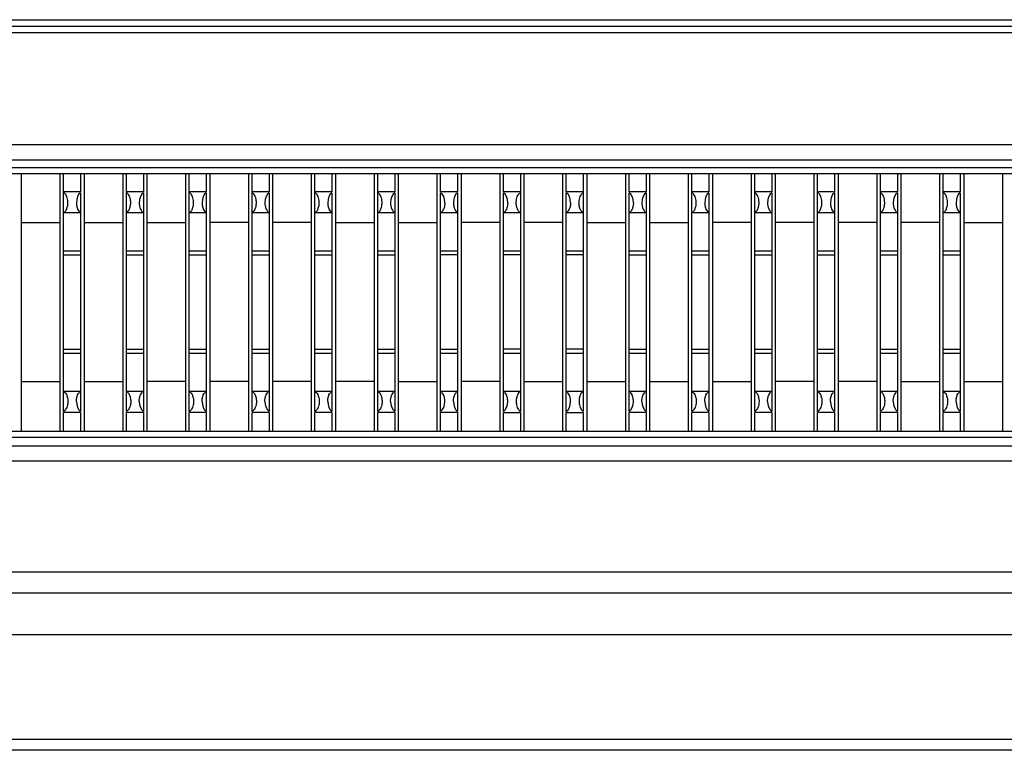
# Model space of a CAD drawing. Header units: inches. Extents: x 0 to 34, y 0 to 22.
# Tile 29 of 55: x 21.976 to 22.438, y 6.198 to 6.541. Entities that reach past the tile are written whole.
import ezdxf

# ---------------------------------------------------------------- set-up
doc = ezdxf.new("R2010")
doc.units = ezdxf.units.IN
doc.header["$LTSCALE"] = 1.87
doc.header["$MEASUREMENT"] = 0
doc.layers.get('0').update_dxf_attribs({"linetype": 'CONTINUOUS'})

msp = doc.modelspace()

# ---------------------------------------------------------------- linework, layer by layer
at = {"color": 7, "linetype": 'CONTINUOUS'}
for p, q in [((21.16824, 6.5411), (24.60515, 6.5411)), ((21.16825, 6.5381), (24.60515, 6.5381)), ((21.16825, 6.5351), (24.60515, 6.5351)), ((21.16789, 6.48245), (24.60549, 6.48245)), ((21.16783, 6.47525), (24.60556, 6.47525)), ((24.60571, 6.4687), (21.16768, 6.4687)), ((24.60556, 6.4715), (21.16783, 6.4715)), ((21.97661, 6.3478), (21.97661, 6.4687)), ((21.99462, 6.4687), (21.99462, 6.3478)), ((21.99636, 6.35707), (21.99636, 6.4687)), ((22.00435, 6.4687), (22.00435, 6.46022)), ((22.00614, 6.3478), (22.00614, 6.4687)), ((22.02415, 6.4687), (22.02415, 6.3478)), ((22.02589, 6.35707), (22.02589, 6.4687)), ((22.03388, 6.4687), (22.03388, 6.46022)), ((22.03567, 6.3478), (22.03567, 6.4687)), ((22.05368, 6.4687), (22.05368, 6.3478)), ((22.05542, 6.35707), (22.05541, 6.4687)), ((22.06341, 6.4687), (22.06341, 6.46022)), ((22.06519, 6.3478), (22.06519, 6.4687)), ((22.08321, 6.4687), (22.08321, 6.3478)), ((22.08494, 6.35707), (22.08494, 6.4687)), ((22.09293, 6.4687), (22.09293, 6.46022)), ((22.09472, 6.3478), (22.09472, 6.4687)), ((22.11274, 6.4687), (22.11274, 6.3478)), ((22.11447, 6.35707), (22.11447, 6.4687)), ((22.12246, 6.4687), (22.12246, 6.46022)), ((22.12425, 6.3478), (22.12425, 6.4687)), ((22.14226, 6.4687), (22.14226, 6.3478)), ((22.144, 6.35707), (22.144, 6.4687)), ((22.15199, 6.4687), (22.15199, 6.46022)), ((22.15378, 6.3478), (22.15378, 6.4687)), ((22.17179, 6.4687), (22.17179, 6.3478)), ((22.1735, 6.46022), (22.1735, 6.4687)), ((22.18152, 6.4687), (22.18152, 6.46022)), ((22.1833, 6.3478), (22.1833, 6.4687)), ((22.20132, 6.4687), (22.20132, 6.3478)), ((22.20303, 6.46022), (22.20303, 6.4687)), ((22.21102, 6.4687), (22.21102, 6.35707)), ((22.21283, 6.3478), (22.21283, 6.4687)), ((22.23085, 6.4687), (22.23085, 6.3478)), ((22.23256, 6.46022), (22.23256, 6.4687)), ((22.24055, 6.4687), (22.24055, 6.35707)), ((22.24236, 6.3478), (22.24236, 6.4687)), ((22.26037, 6.4687), (22.26037, 6.3478)), ((22.26208, 6.46022), (22.26208, 6.4687)), ((22.27008, 6.4687), (22.27008, 6.46022)), ((22.27189, 6.3478), (22.27189, 6.4687)), ((22.2899, 6.4687), (22.2899, 6.3478)), ((22.29161, 6.35707), (22.29161, 6.4687)), ((22.2996, 6.4687), (22.2996, 6.46022)), ((22.30141, 6.3478), (22.30141, 6.4687)), ((22.31943, 6.4687), (22.31943, 6.3478)), ((22.32114, 6.35707), (22.32114, 6.4687)), ((22.32913, 6.4687), (22.32913, 6.46022)), ((22.33094, 6.3478), (22.33094, 6.4687)), ((22.34896, 6.4687), (22.34896, 6.3478)), ((22.35067, 6.35707), (22.35067, 6.4687)), ((22.35866, 6.4687), (22.35866, 6.46022)), ((22.36047, 6.3478), (22.36047, 6.4687)), ((22.37848, 6.4687), (22.37848, 6.3478)), ((22.3802, 6.35707), (22.38019, 6.4687)), ((22.38819, 6.4687), (22.38819, 6.46022)), ((22.39, 6.3478), (22.39, 6.4687)), ((22.40801, 6.4687), (22.40801, 6.3478)), ((22.40972, 6.35707), (22.40972, 6.4687)), ((22.41771, 6.4687), (22.41771, 6.46022)), ((22.41952, 6.3478), (22.41952, 6.4687)), ((22.43754, 6.4687), (22.43754, 6.3478)), ((22.00435, 6.46022), (21.99636, 6.46022)), ((22.00435, 6.45979), (22.00435, 6.35707)), ((22.03388, 6.46022), (22.02589, 6.46022)), ((22.03388, 6.45979), (22.03388, 6.35707)), ((22.06341, 6.46022), (22.05542, 6.46022)), ((22.06341, 6.45979), (22.06341, 6.35707)), ((22.09294, 6.46022), (22.08494, 6.46022)), ((22.09294, 6.45979), (22.09294, 6.35707)), ((22.12246, 6.46022), (22.11447, 6.46022)), ((22.12246, 6.45979), (22.12246, 6.35707)), ((22.15199, 6.46022), (22.144, 6.46022)), ((22.15199, 6.45979), (22.15199, 6.35707)), ((22.18152, 6.46022), (22.1735, 6.46022)), ((22.1735, 6.35707), (22.1735, 6.45979)), ((22.18152, 6.45979), (22.18152, 6.35707)), ((22.21102, 6.46022), (22.20303, 6.46022)), ((22.20303, 6.35707), (22.20303, 6.45979)), ((22.24055, 6.46022), (22.23256, 6.46022)), ((22.23256, 6.35707), (22.23256, 6.45979)), ((22.27008, 6.46022), (22.26209, 6.46022)), ((22.26209, 6.35707), (22.26209, 6.45979)), ((22.27008, 6.45979), (22.27008, 6.35707)), ((22.29961, 6.46022), (22.29161, 6.46022)), ((22.29961, 6.45979), (22.29961, 6.35707)), ((22.32913, 6.46022), (22.32114, 6.46022)), ((22.32913, 6.45979), (22.32913, 6.35707)), ((22.35866, 6.46022), (22.35067, 6.46022)), ((22.35866, 6.45979), (22.35866, 6.35707)), ((22.38819, 6.46022), (22.3802, 6.46022)), ((22.38819, 6.45979), (22.38819, 6.35707)), ((22.41772, 6.46022), (22.40972, 6.46022)), ((22.41772, 6.45979), (22.41772, 6.35707)), ((21.99636, 6.45052), (22.00435, 6.45052)), ((22.02589, 6.45052), (22.03388, 6.45052)), ((22.05542, 6.45052), (22.06341, 6.45052)), ((22.08494, 6.45052), (22.09294, 6.45052)), ((22.11447, 6.45052), (22.12246, 6.45052)), ((22.144, 6.45052), (22.15199, 6.45052)), ((22.1735, 6.45052), (22.18152, 6.45052)), ((22.20303, 6.45052), (22.21102, 6.45052)), ((22.23256, 6.45052), (22.24055, 6.45052)), ((22.26209, 6.45052), (22.27008, 6.45052)), ((22.29161, 6.45052), (22.29961, 6.45052)), ((22.32114, 6.45052), (22.32913, 6.45052)), ((22.35067, 6.45052), (22.35866, 6.45052)), ((22.3802, 6.45052), (22.38819, 6.45052)), ((22.40972, 6.45052), (22.41772, 6.45052)), ((21.97661, 6.44583), (21.99462, 6.44583)), ((22.00614, 6.44583), (22.02415, 6.44583)), ((22.03567, 6.44583), (22.05368, 6.44583)), ((22.08321, 6.44583), (22.06519, 6.44583)), ((22.11273, 6.44583), (22.09472, 6.44583)), ((22.12425, 6.44583), (22.14226, 6.44583)), ((22.15378, 6.44583), (22.17179, 6.44583)), ((22.20132, 6.44583), (22.1833, 6.44583)), ((22.23085, 6.44583), (22.21283, 6.44583)), ((22.24236, 6.44583), (22.26037, 6.44583)), ((22.27189, 6.44583), (22.2899, 6.44583)), ((22.31943, 6.44583), (22.30141, 6.44583)), ((22.34896, 6.44583), (22.33094, 6.44583)), ((22.37848, 6.44583), (22.36047, 6.44583)), ((22.40801, 6.44583), (22.39, 6.44583)), ((22.41952, 6.44583), (22.43754, 6.44583)), ((22.00435, 6.43238), (21.99636, 6.43238)), ((22.03388, 6.43238), (22.02589, 6.43238)), ((22.06341, 6.43238), (22.05542, 6.43238)), ((22.09294, 6.43238), (22.08494, 6.43238)), ((22.12246, 6.43238), (22.11447, 6.43238)), ((22.15199, 6.43238), (22.144, 6.43238)), ((22.18152, 6.43238), (22.1735, 6.43238)), ((22.21102, 6.43238), (22.20303, 6.43238)), ((22.24055, 6.43238), (22.23256, 6.43238)), ((22.27008, 6.43238), (22.26209, 6.43238)), ((22.2996, 6.43238), (22.29161, 6.43238)), ((22.32913, 6.43238), (22.32114, 6.43238)), ((22.35866, 6.43238), (22.35067, 6.43238)), ((22.38819, 6.43238), (22.3802, 6.43238)), ((22.41772, 6.43238), (22.40972, 6.43238)), ((21.99636, 6.43058), (22.00435, 6.43058)), ((22.02589, 6.43058), (22.03388, 6.43058)), ((22.05542, 6.43058), (22.06341, 6.43058)), ((22.08494, 6.43058), (22.09294, 6.43058)), ((22.11447, 6.43058), (22.12246, 6.43058)), ((22.144, 6.43058), (22.15199, 6.43058)), ((22.18152, 6.43058), (22.1735, 6.43058)), ((22.21102, 6.43058), (22.20303, 6.43058)), ((22.24055, 6.43058), (22.23256, 6.43058)), ((22.26209, 6.43058), (22.27008, 6.43058)), ((22.29161, 6.43058), (22.2996, 6.43058)), ((22.32114, 6.43058), (22.32913, 6.43058)), ((22.35067, 6.43058), (22.35866, 6.43058)), ((22.3802, 6.43058), (22.38819, 6.43058)), ((22.40972, 6.43058), (22.41772, 6.43058)), ((21.99636, 6.38628), (22.00435, 6.38628)), ((22.02589, 6.38628), (22.03388, 6.38628)), ((22.05542, 6.38628), (22.06341, 6.38628)), ((22.08494, 6.38628), (22.09294, 6.38628)), ((22.11447, 6.38628), (22.12246, 6.38628)), ((22.144, 6.38628), (22.15199, 6.38628)), ((22.1735, 6.38628), (22.18152, 6.38628)), ((22.21102, 6.38628), (22.20303, 6.38628)), ((22.24055, 6.38628), (22.23256, 6.38628)), ((22.26209, 6.38628), (22.27008, 6.38628)), ((22.29161, 6.38628), (22.2996, 6.38628)), ((22.32114, 6.38628), (22.32913, 6.38628)), ((22.35067, 6.38628), (22.35866, 6.38628)), ((22.3802, 6.38628), (22.38819, 6.38628)), ((22.40972, 6.38628), (22.41772, 6.38628)), ((21.99636, 6.38448), (22.00435, 6.38448)), ((22.02589, 6.38448), (22.03388, 6.38448)), ((22.05542, 6.38448), (22.06341, 6.38448)), ((22.08494, 6.38448), (22.09294, 6.38448)), ((22.11447, 6.38448), (22.12246, 6.38448)), ((22.144, 6.38448), (22.15199, 6.38448)), ((22.1735, 6.38448), (22.18152, 6.38448)), ((22.20303, 6.38448), (22.21102, 6.38448)), ((22.23256, 6.38448), (22.24055, 6.38448)), ((22.26209, 6.38448), (22.27008, 6.38448)), ((22.29161, 6.38448), (22.2996, 6.38448)), ((22.32114, 6.38448), (22.32913, 6.38448)), ((22.35067, 6.38448), (22.35866, 6.38448)), ((22.3802, 6.38448), (22.38819, 6.38448)), ((22.40972, 6.38448), (22.41772, 6.38448)), ((21.97661, 6.37103), (21.99462, 6.37103)), ((22.00614, 6.37103), (22.02415, 6.37103)), ((22.05368, 6.37103), (22.03567, 6.37103)), ((22.08321, 6.37103), (22.06519, 6.37103)), ((22.11273, 6.37103), (22.09472, 6.37103)), ((22.14226, 6.37103), (22.12425, 6.37103)), ((22.15378, 6.37103), (22.17179, 6.37103)), ((22.20132, 6.37103), (22.1833, 6.37103)), ((22.21283, 6.37103), (22.23085, 6.37103)), ((22.24236, 6.37103), (22.26037, 6.37103)), ((22.27189, 6.37103), (22.2899, 6.37103)), ((22.30141, 6.37103), (22.31943, 6.37103)), ((22.34896, 6.37103), (22.33094, 6.37103)), ((22.37848, 6.37103), (22.36047, 6.37103)), ((22.39, 6.37103), (22.40801, 6.37103)), ((22.41952, 6.37103), (22.43754, 6.37103)), ((22.00435, 6.36634), (21.99636, 6.36634)), ((22.03388, 6.36634), (22.02589, 6.36634)), ((22.06341, 6.36634), (22.05542, 6.36634)), ((22.09294, 6.36634), (22.08494, 6.36634)), ((22.12246, 6.36634), (22.11447, 6.36634)), ((22.15199, 6.36634), (22.144, 6.36634)), ((22.18152, 6.36634), (22.1735, 6.36634)), ((22.21102, 6.36634), (22.20303, 6.36634)), ((22.24055, 6.36634), (22.23256, 6.36634)), ((22.27008, 6.36634), (22.26209, 6.36634)), ((22.29961, 6.36634), (22.29161, 6.36634)), ((22.32913, 6.36634), (22.32114, 6.36634)), ((22.35866, 6.36634), (22.35067, 6.36634)), ((22.38819, 6.36634), (22.3802, 6.36634)), ((22.41772, 6.36634), (22.40972, 6.36634)), ((21.99636, 6.3478), (21.99636, 6.35648)), ((22.00435, 6.35648), (21.99636, 6.35648)), ((22.00435, 6.35648), (22.00435, 6.3478)), ((22.02589, 6.3478), (22.02589, 6.35648)), ((22.03388, 6.35648), (22.02589, 6.35648)), ((22.03388, 6.35648), (22.03388, 6.3478)), ((22.05541, 6.3478), (22.05542, 6.35648)), ((22.06341, 6.35648), (22.05542, 6.35648)), ((22.06341, 6.35648), (22.06341, 6.3478)), ((22.08494, 6.3478), (22.08494, 6.35648)), ((22.09294, 6.35648), (22.08494, 6.35648)), ((22.09293, 6.35648), (22.09293, 6.3478)), ((22.11447, 6.3478), (22.11447, 6.35648)), ((22.12246, 6.35648), (22.11447, 6.35648)), ((22.12246, 6.35648), (22.12246, 6.3478)), ((22.144, 6.3478), (22.144, 6.35648)), ((22.15199, 6.35648), (22.144, 6.35648)), ((22.15199, 6.35648), (22.15199, 6.3478)), ((22.1735, 6.3478), (22.1735, 6.35664)), ((22.1735, 6.35664), (22.18152, 6.35664)), ((22.18152, 6.35664), (22.18152, 6.3478)), ((22.20303, 6.3478), (22.20303, 6.35648)), ((22.20303, 6.35648), (22.21102, 6.35648)), ((22.21102, 6.35648), (22.21102, 6.3478)), ((22.23256, 6.3478), (22.23256, 6.35648)), ((22.23256, 6.35648), (22.24055, 6.35648)), ((22.24055, 6.35648), (22.24055, 6.3478)), ((22.26208, 6.3478), (22.26208, 6.35648)), ((22.27008, 6.35648), (22.26209, 6.35648)), ((22.27008, 6.35648), (22.27008, 6.3478)), ((22.29161, 6.3478), (22.29161, 6.35648)), ((22.29961, 6.35648), (22.29161, 6.35648)), ((22.2996, 6.35648), (22.2996, 6.3478)), ((22.32114, 6.3478), (22.32114, 6.35648)), ((22.32913, 6.35648), (22.32114, 6.35648)), ((22.32913, 6.35648), (22.32913, 6.3478)), ((22.35067, 6.3478), (22.35067, 6.35648)), ((22.35866, 6.35648), (22.35067, 6.35648)), ((22.35866, 6.35648), (22.35866, 6.3478)), ((22.38019, 6.3478), (22.38019, 6.35648)), ((22.38819, 6.35648), (22.3802, 6.35648)), ((22.38819, 6.35648), (22.38819, 6.3478)), ((22.40972, 6.3478), (22.40972, 6.35648)), ((22.41772, 6.35648), (22.40972, 6.35648)), ((22.41771, 6.35648), (22.41771, 6.3478)), ((21.16914, 6.3478), (24.60325, 6.3478)), ((21.16914, 6.34495), (24.60325, 6.34495)), ((24.60335, 6.34066), (21.16905, 6.34066)), ((24.60335, 6.33373), (21.16905, 6.33373)), ((24.3962, 6.28158), (21.3762, 6.28158)), ((20.43455, 6.2718), (25.33784, 6.2718)), ((20.43455, 6.25224), (25.33784, 6.25224)), ((25.26559, 6.20291), (20.5068, 6.20291)), ((25.26559, 6.1978), (20.5068, 6.1978))]:
    msp.add_line(p, q, dxfattribs=at)
for centre, ratio, start_param, end_param in [((22.0052, 6.45509), 0.577339, 0.30109, 1.570796), ((22.03472, 6.45509), 0.577339, 0.30109, 1.570796), ((22.06425, 6.45509), 0.577339, 0.30109, 1.570796), ((22.09378, 6.45509), 0.577339, 0.30109, 1.570796), ((22.12331, 6.45509), 0.577339, 0.30109, 1.570796), ((22.15283, 6.45509), 0.577339, 0.30109, 1.570796), ((22.17266, 6.45509), 0.577362, -1.570796, -0.30109), ((22.18236, 6.45509), 0.577339, 0.30109, 1.570796), ((22.20219, 6.45509), 0.577362, -1.570796, -0.30109), ((22.23172, 6.45509), 0.577362, -1.570796, -0.30109), ((22.26124, 6.45509), 0.577362, -1.570796, -0.30109), ((22.27092, 6.45509), 0.577339, 0.30109, 1.570796), ((22.30045, 6.45509), 0.577339, 0.30109, 1.570796), ((22.32998, 6.45509), 0.577339, 0.30109, 1.570796), ((22.3595, 6.45509), 0.577339, 0.30109, 1.570796), ((22.38903, 6.45509), 0.577339, 0.30109, 1.570796), ((22.41856, 6.45509), 0.577339, 0.30109, 1.570796), ((22.0052, 6.36177), 0.577339, -4.712389, -3.442683), ((22.03472, 6.36177), 0.577339, -4.712389, -3.442683), ((22.06425, 6.36177), 0.577339, -4.712389, -3.442683), ((22.09378, 6.36177), 0.577339, -4.712389, -3.442683), ((22.12331, 6.36177), 0.577339, -4.712389, -3.442683), ((22.15283, 6.36177), 0.577339, -4.712389, -3.442683), ((22.17266, 6.36177), 0.577362, -2.840502, -1.570796), ((22.18236, 6.36177), 0.577339, -4.712389, -3.442683), ((22.20219, 6.36177), 0.577362, -2.840502, -1.570796), ((22.23172, 6.36177), 0.577362, -2.840502, -1.570796), ((22.26124, 6.36177), 0.577362, -2.840502, -1.570796), ((22.27092, 6.36177), 0.577339, -4.712389, -3.442683), ((22.30045, 6.36177), 0.577339, -4.712389, -3.442683), ((22.32998, 6.36177), 0.577339, -4.712389, -3.442683), ((22.3595, 6.36177), 0.577339, -4.712389, -3.442683), ((22.38903, 6.36177), 0.577339, -4.712389, -3.442683), ((22.41856, 6.36177), 0.577339, -4.712389, -3.442683)]:
    msp.add_ellipse(centre, major_axis=(0, 0.00492), ratio=ratio, start_param=start_param, end_param=end_param, dxfattribs=at)
for points, knots in [([(21.99829, 6.4562), (21.99818, 6.457), (21.99781, 6.45836), (21.99688, 6.45951), (21.99636, 6.45979)], [0, 0, 0, 0, 0.577983, 1, 1, 1, 1]), ([(22.02782, 6.4562), (22.02771, 6.457), (22.02734, 6.45836), (22.02641, 6.45951), (22.02589, 6.45979)], [0, 0, 0, 0, 0.577983, 1, 1, 1, 1]), ([(22.05734, 6.4562), (22.05724, 6.457), (22.05687, 6.45836), (22.05593, 6.45951), (22.05542, 6.45979)], [0, 0, 0, 0, 0.577983, 1, 1, 1, 1]), ([(22.08687, 6.4562), (22.08676, 6.457), (22.0864, 6.45836), (22.08546, 6.45951), (22.08494, 6.45979)], [0, 0, 0, 0, 0.577983, 1, 1, 1, 1]), ([(22.1164, 6.4562), (22.11629, 6.457), (22.11592, 6.45836), (22.11499, 6.45951), (22.11447, 6.45979)], [0, 0, 0, 0, 0.577983, 1, 1, 1, 1]), ([(22.14593, 6.4562), (22.14582, 6.457), (22.14545, 6.45836), (22.14452, 6.45951), (22.144, 6.45979)], [0, 0, 0, 0, 0.577983, 1, 1, 1, 1]), ([(22.2091, 6.4562), (22.2092, 6.457), (22.20957, 6.45836), (22.21051, 6.45951), (22.21102, 6.45979)], [0, 0, 0, 0, 0.577987, 1, 1, 1, 1]), ([(22.23862, 6.4562), (22.23873, 6.457), (22.2391, 6.45836), (22.24003, 6.45951), (22.24055, 6.45979)], [0, 0, 0, 0, 0.577987, 1, 1, 1, 1]), ([(22.29354, 6.4562), (22.29343, 6.457), (22.29306, 6.45836), (22.29213, 6.45951), (22.29161, 6.45979)], [0, 0, 0, 0, 0.577983, 1, 1, 1, 1]), ([(22.32307, 6.4562), (22.32296, 6.457), (22.32259, 6.45836), (22.32166, 6.45951), (22.32114, 6.45979)], [0, 0, 0, 0, 0.577983, 1, 1, 1, 1]), ([(22.3526, 6.4562), (22.35249, 6.457), (22.35212, 6.45836), (22.35119, 6.45951), (22.35067, 6.45979)], [0, 0, 0, 0, 0.577983, 1, 1, 1, 1]), ([(22.38212, 6.4562), (22.38202, 6.457), (22.38165, 6.45836), (22.38071, 6.45951), (22.3802, 6.45979)], [0, 0, 0, 0, 0.577983, 1, 1, 1, 1]), ([(22.41165, 6.4562), (22.41154, 6.457), (22.41117, 6.45836), (22.41024, 6.45951), (22.40972, 6.45979)], [0, 0, 0, 0, 0.577983, 1, 1, 1, 1]), ([(21.99636, 6.45034), (21.99669, 6.45057), (21.99737, 6.4512), (21.99804, 6.45258), (21.9984, 6.4543), (21.99837, 6.45556), (21.99829, 6.4562)], [0, 0, 0, 0, 0.186735, 0.42041, 0.701239, 1, 1, 1, 1]), ([(22.00235, 6.45509), (22.00235, 6.45455), (22.00245, 6.45351), (22.00287, 6.45212), (22.00342, 6.45118), (22.00395, 6.45065), (22.00422, 6.45045), (22.00435, 6.45036)], [0, 0, 0, 0, 0.305279, 0.58036, 0.810246, 0.908711, 1, 1, 1, 1]), ([(22.02589, 6.45034), (22.02622, 6.45057), (22.0269, 6.4512), (22.02756, 6.45258), (22.02792, 6.4543), (22.0279, 6.45556), (22.02782, 6.4562)], [0, 0, 0, 0, 0.186735, 0.42041, 0.701239, 1, 1, 1, 1]), ([(22.03188, 6.45509), (22.03188, 6.45455), (22.03198, 6.45351), (22.0324, 6.45212), (22.03295, 6.45118), (22.03347, 6.45065), (22.03375, 6.45045), (22.03388, 6.45036)], [0, 0, 0, 0, 0.305279, 0.58036, 0.810246, 0.908711, 1, 1, 1, 1]), ([(22.05542, 6.45034), (22.05575, 6.45057), (22.05642, 6.4512), (22.05709, 6.45258), (22.05745, 6.4543), (22.05743, 6.45556), (22.05734, 6.4562)], [0, 0, 0, 0, 0.186735, 0.42041, 0.701239, 1, 1, 1, 1]), ([(22.06141, 6.45509), (22.06141, 6.45455), (22.06151, 6.45351), (22.06193, 6.45212), (22.06247, 6.45118), (22.063, 6.45065), (22.06328, 6.45045), (22.06341, 6.45036)], [0, 0, 0, 0, 0.305279, 0.58036, 0.810246, 0.908711, 1, 1, 1, 1]), ([(22.08494, 6.45034), (22.08527, 6.45057), (22.08595, 6.4512), (22.08662, 6.45258), (22.08698, 6.4543), (22.08696, 6.45556), (22.08687, 6.4562)], [0, 0, 0, 0, 0.186735, 0.42041, 0.701239, 1, 1, 1, 1]), ([(22.09094, 6.45509), (22.09094, 6.45455), (22.09103, 6.45351), (22.09145, 6.45212), (22.092, 6.45118), (22.09253, 6.45065), (22.0928, 6.45045), (22.09294, 6.45036)], [0, 0, 0, 0, 0.305279, 0.58036, 0.810246, 0.908711, 1, 1, 1, 1]), ([(22.11447, 6.45034), (22.1148, 6.45057), (22.11548, 6.4512), (22.11615, 6.45258), (22.11651, 6.4543), (22.11648, 6.45556), (22.1164, 6.4562)], [0, 0, 0, 0, 0.186735, 0.42041, 0.701239, 1, 1, 1, 1]), ([(22.12046, 6.45509), (22.12046, 6.45455), (22.12056, 6.45351), (22.12098, 6.45212), (22.12153, 6.45118), (22.12206, 6.45065), (22.12233, 6.45045), (22.12246, 6.45036)], [0, 0, 0, 0, 0.305279, 0.58036, 0.810246, 0.908711, 1, 1, 1, 1]), ([(22.144, 6.45034), (22.14433, 6.45057), (22.14501, 6.4512), (22.14568, 6.45258), (22.14603, 6.4543), (22.14601, 6.45556), (22.14593, 6.4562)], [0, 0, 0, 0, 0.186735, 0.42041, 0.701239, 1, 1, 1, 1]), ([(22.14999, 6.45509), (22.14999, 6.45455), (22.15009, 6.45351), (22.15051, 6.45212), (22.15106, 6.45118), (22.15158, 6.45065), (22.15186, 6.45045), (22.15199, 6.45036)], [0, 0, 0, 0, 0.305279, 0.58036, 0.810246, 0.908711, 1, 1, 1, 1]), ([(22.1755, 6.45509), (22.1755, 6.45455), (22.17541, 6.45351), (22.17499, 6.45212), (22.17444, 6.45118), (22.17391, 6.45065), (22.17364, 6.45045), (22.1735, 6.45036)], [0, 0, 0, 0, 0.305276, 0.580356, 0.810243, 0.908709, 1, 1, 1, 1]), ([(22.17952, 6.45509), (22.17952, 6.45455), (22.17962, 6.45351), (22.18004, 6.45212), (22.18058, 6.45118), (22.18111, 6.45065), (22.18139, 6.45045), (22.18152, 6.45036)], [0, 0, 0, 0, 0.305279, 0.58036, 0.810246, 0.908711, 1, 1, 1, 1]), ([(22.20503, 6.45509), (22.20503, 6.45455), (22.20493, 6.45351), (22.20451, 6.45212), (22.20397, 6.45118), (22.20344, 6.45065), (22.20316, 6.45045), (22.20303, 6.45036)], [0, 0, 0, 0, 0.305276, 0.580356, 0.810243, 0.908709, 1, 1, 1, 1]), ([(22.21102, 6.45034), (22.21069, 6.45057), (22.21001, 6.4512), (22.20935, 6.45258), (22.20899, 6.4543), (22.20901, 6.45556), (22.2091, 6.4562)], [0, 0, 0, 0, 0.186732, 0.420406, 0.701236, 1, 1, 1, 1]), ([(22.23456, 6.45509), (22.23456, 6.45455), (22.23446, 6.45351), (22.23404, 6.45212), (22.23349, 6.45118), (22.23297, 6.45065), (22.23269, 6.45045), (22.23256, 6.45036)], [0, 0, 0, 0, 0.305276, 0.580356, 0.810243, 0.908709, 1, 1, 1, 1]), ([(22.24055, 6.45034), (22.24022, 6.45057), (22.23954, 6.4512), (22.23887, 6.45258), (22.23852, 6.4543), (22.23854, 6.45556), (22.23862, 6.4562)], [0, 0, 0, 0, 0.186732, 0.420406, 0.701236, 1, 1, 1, 1]), ([(22.26409, 6.45509), (22.26409, 6.45455), (22.26399, 6.45351), (22.26357, 6.45212), (22.26302, 6.45118), (22.26249, 6.45065), (22.26222, 6.45045), (22.26209, 6.45036)], [0, 0, 0, 0, 0.305276, 0.580356, 0.810243, 0.908709, 1, 1, 1, 1]), ([(22.26808, 6.45509), (22.26808, 6.45455), (22.26818, 6.45351), (22.26859, 6.45212), (22.26914, 6.45118), (22.26967, 6.45065), (22.26994, 6.45045), (22.27008, 6.45036)], [0, 0, 0, 0, 0.305279, 0.58036, 0.810246, 0.908711, 1, 1, 1, 1]), ([(22.29161, 6.45034), (22.29194, 6.45057), (22.29262, 6.4512), (22.29329, 6.45258), (22.29365, 6.4543), (22.29363, 6.45556), (22.29354, 6.4562)], [0, 0, 0, 0, 0.186735, 0.42041, 0.701239, 1, 1, 1, 1]), ([(22.29761, 6.45509), (22.29761, 6.45455), (22.2977, 6.45351), (22.29812, 6.45212), (22.29867, 6.45118), (22.2992, 6.45065), (22.29947, 6.45045), (22.29961, 6.45036)], [0, 0, 0, 0, 0.305279, 0.58036, 0.810246, 0.908711, 1, 1, 1, 1]), ([(22.32114, 6.45034), (22.32147, 6.45057), (22.32215, 6.4512), (22.32282, 6.45258), (22.32317, 6.4543), (22.32315, 6.45556), (22.32307, 6.4562)], [0, 0, 0, 0, 0.186735, 0.42041, 0.701239, 1, 1, 1, 1]), ([(22.32713, 6.45509), (22.32713, 6.45455), (22.32723, 6.45351), (22.32765, 6.45212), (22.3282, 6.45118), (22.32873, 6.45065), (22.329, 6.45045), (22.32913, 6.45036)], [0, 0, 0, 0, 0.305279, 0.58036, 0.810246, 0.908711, 1, 1, 1, 1]), ([(22.35067, 6.45034), (22.351, 6.45057), (22.35168, 6.4512), (22.35234, 6.45258), (22.3527, 6.4543), (22.35268, 6.45556), (22.3526, 6.4562)], [0, 0, 0, 0, 0.186735, 0.42041, 0.701239, 1, 1, 1, 1]), ([(22.35666, 6.45509), (22.35666, 6.45455), (22.35676, 6.45351), (22.35718, 6.45212), (22.35772, 6.45118), (22.35825, 6.45065), (22.35853, 6.45045), (22.35866, 6.45036)], [0, 0, 0, 0, 0.305279, 0.58036, 0.810246, 0.908711, 1, 1, 1, 1]), ([(22.3802, 6.45034), (22.38053, 6.45057), (22.3812, 6.4512), (22.38187, 6.45258), (22.38223, 6.4543), (22.38221, 6.45556), (22.38212, 6.4562)], [0, 0, 0, 0, 0.186735, 0.42041, 0.701239, 1, 1, 1, 1]), ([(22.38619, 6.45509), (22.38619, 6.45455), (22.38629, 6.45351), (22.3867, 6.45212), (22.38725, 6.45118), (22.38778, 6.45065), (22.38805, 6.45045), (22.38819, 6.45036)], [0, 0, 0, 0, 0.305279, 0.58036, 0.810246, 0.908711, 1, 1, 1, 1]), ([(22.40972, 6.45034), (22.41005, 6.45057), (22.41073, 6.4512), (22.4114, 6.45258), (22.41176, 6.4543), (22.41174, 6.45556), (22.41165, 6.4562)], [0, 0, 0, 0, 0.186735, 0.42041, 0.701239, 1, 1, 1, 1]), ([(22.41572, 6.45509), (22.41572, 6.45455), (22.41581, 6.45351), (22.41623, 6.45212), (22.41678, 6.45118), (22.41731, 6.45065), (22.41758, 6.45045), (22.41772, 6.45036)], [0, 0, 0, 0, 0.305279, 0.58036, 0.810246, 0.908711, 1, 1, 1, 1]), ([(21.99636, 6.36652), (21.99669, 6.36629), (21.99737, 6.36566), (21.99804, 6.36428), (21.9984, 6.36256), (21.99837, 6.3613), (21.99829, 6.36066)], [0, 0, 0, 0, 0.186735, 0.42041, 0.701238, 1, 1, 1, 1]), ([(22.00235, 6.36177), (22.00235, 6.36231), (22.00245, 6.36335), (22.00287, 6.36474), (22.00342, 6.36568), (22.00395, 6.36621), (22.00422, 6.36641), (22.00435, 6.3665)], [0, 0, 0, 0, 0.305279, 0.580359, 0.810246, 0.908711, 1, 1, 1, 1]), ([(22.02589, 6.36652), (22.02622, 6.36629), (22.0269, 6.36566), (22.02756, 6.36428), (22.02792, 6.36256), (22.0279, 6.3613), (22.02782, 6.36066)], [0, 0, 0, 0, 0.186735, 0.42041, 0.701238, 1, 1, 1, 1]), ([(22.03188, 6.36177), (22.03188, 6.36231), (22.03198, 6.36335), (22.0324, 6.36474), (22.03295, 6.36568), (22.03347, 6.36621), (22.03375, 6.36641), (22.03388, 6.3665)], [0, 0, 0, 0, 0.305279, 0.580359, 0.810246, 0.908711, 1, 1, 1, 1]), ([(22.05542, 6.36652), (22.05575, 6.36629), (22.05642, 6.36566), (22.05709, 6.36428), (22.05745, 6.36256), (22.05743, 6.3613), (22.05734, 6.36066)], [0, 0, 0, 0, 0.186735, 0.42041, 0.701238, 1, 1, 1, 1]), ([(22.06141, 6.36177), (22.06141, 6.36231), (22.06151, 6.36335), (22.06193, 6.36474), (22.06247, 6.36568), (22.063, 6.36621), (22.06328, 6.36641), (22.06341, 6.3665)], [0, 0, 0, 0, 0.305279, 0.580359, 0.810246, 0.908711, 1, 1, 1, 1]), ([(22.08494, 6.36652), (22.08527, 6.36629), (22.08595, 6.36566), (22.08662, 6.36428), (22.08698, 6.36256), (22.08696, 6.3613), (22.08687, 6.36066)], [0, 0, 0, 0, 0.186735, 0.42041, 0.701238, 1, 1, 1, 1]), ([(22.09094, 6.36177), (22.09094, 6.36231), (22.09103, 6.36335), (22.09145, 6.36474), (22.092, 6.36568), (22.09253, 6.36621), (22.0928, 6.36641), (22.09294, 6.3665)], [0, 0, 0, 0, 0.305279, 0.580359, 0.810246, 0.908711, 1, 1, 1, 1]), ([(22.11447, 6.36652), (22.1148, 6.36629), (22.11548, 6.36566), (22.11615, 6.36428), (22.11651, 6.36256), (22.11648, 6.3613), (22.1164, 6.36066)], [0, 0, 0, 0, 0.186735, 0.42041, 0.701238, 1, 1, 1, 1]), ([(22.12046, 6.36177), (22.12046, 6.36231), (22.12056, 6.36335), (22.12098, 6.36474), (22.12153, 6.36568), (22.12206, 6.36621), (22.12233, 6.36641), (22.12246, 6.3665)], [0, 0, 0, 0, 0.305279, 0.580359, 0.810246, 0.908711, 1, 1, 1, 1]), ([(22.144, 6.36652), (22.14433, 6.36629), (22.14501, 6.36566), (22.14568, 6.36428), (22.14603, 6.36256), (22.14601, 6.3613), (22.14593, 6.36066)], [0, 0, 0, 0, 0.186735, 0.42041, 0.701238, 1, 1, 1, 1]), ([(22.14999, 6.36177), (22.14999, 6.36231), (22.15009, 6.36335), (22.15051, 6.36474), (22.15106, 6.36568), (22.15158, 6.36621), (22.15186, 6.36641), (22.15199, 6.3665)], [0, 0, 0, 0, 0.305279, 0.580359, 0.810246, 0.908711, 1, 1, 1, 1]), ([(22.1755, 6.36177), (22.1755, 6.36231), (22.17541, 6.36335), (22.17499, 6.36474), (22.17444, 6.36568), (22.17391, 6.36621), (22.17364, 6.36641), (22.1735, 6.3665)], [0, 0, 0, 0, 0.305277, 0.580356, 0.810243, 0.908709, 1, 1, 1, 1]), ([(22.17952, 6.36177), (22.17952, 6.36231), (22.17962, 6.36335), (22.18004, 6.36474), (22.18058, 6.36568), (22.18111, 6.36621), (22.18139, 6.36641), (22.18152, 6.3665)], [0, 0, 0, 0, 0.305279, 0.580359, 0.810246, 0.908711, 1, 1, 1, 1]), ([(22.20503, 6.36177), (22.20503, 6.36231), (22.20493, 6.36335), (22.20451, 6.36474), (22.20397, 6.36568), (22.20344, 6.36621), (22.20316, 6.36641), (22.20303, 6.3665)], [0, 0, 0, 0, 0.305277, 0.580356, 0.810243, 0.908709, 1, 1, 1, 1]), ([(22.21102, 6.36652), (22.21069, 6.36629), (22.21001, 6.36566), (22.20935, 6.36428), (22.20899, 6.36256), (22.20901, 6.3613), (22.2091, 6.36066)], [0, 0, 0, 0, 0.186732, 0.420407, 0.701237, 1, 1, 1, 1]), ([(22.23456, 6.36177), (22.23456, 6.36231), (22.23446, 6.36335), (22.23404, 6.36474), (22.23349, 6.36568), (22.23297, 6.36621), (22.23269, 6.36641), (22.23256, 6.3665)], [0, 0, 0, 0, 0.305277, 0.580356, 0.810243, 0.908709, 1, 1, 1, 1]), ([(22.24055, 6.36652), (22.24022, 6.36629), (22.23954, 6.36566), (22.23887, 6.36428), (22.23852, 6.36256), (22.23854, 6.3613), (22.23862, 6.36066)], [0, 0, 0, 0, 0.186732, 0.420407, 0.701237, 1, 1, 1, 1]), ([(22.26409, 6.36177), (22.26409, 6.36231), (22.26399, 6.36335), (22.26357, 6.36474), (22.26302, 6.36568), (22.26249, 6.36621), (22.26222, 6.36641), (22.26209, 6.3665)], [0, 0, 0, 0, 0.305277, 0.580356, 0.810243, 0.908709, 1, 1, 1, 1]), ([(22.26808, 6.36177), (22.26808, 6.36231), (22.26818, 6.36335), (22.26859, 6.36474), (22.26914, 6.36568), (22.26967, 6.36621), (22.26994, 6.36641), (22.27008, 6.3665)], [0, 0, 0, 0, 0.305279, 0.580359, 0.810246, 0.908711, 1, 1, 1, 1]), ([(22.29161, 6.36652), (22.29194, 6.36629), (22.29262, 6.36566), (22.29329, 6.36428), (22.29365, 6.36256), (22.29363, 6.3613), (22.29354, 6.36066)], [0, 0, 0, 0, 0.186735, 0.42041, 0.701238, 1, 1, 1, 1]), ([(22.29761, 6.36177), (22.29761, 6.36231), (22.2977, 6.36335), (22.29812, 6.36474), (22.29867, 6.36568), (22.2992, 6.36621), (22.29947, 6.36641), (22.29961, 6.3665)], [0, 0, 0, 0, 0.305279, 0.580359, 0.810246, 0.908711, 1, 1, 1, 1]), ([(22.32114, 6.36652), (22.32147, 6.36629), (22.32215, 6.36566), (22.32282, 6.36428), (22.32317, 6.36256), (22.32315, 6.3613), (22.32307, 6.36066)], [0, 0, 0, 0, 0.186735, 0.42041, 0.701238, 1, 1, 1, 1]), ([(22.32713, 6.36177), (22.32713, 6.36231), (22.32723, 6.36335), (22.32765, 6.36474), (22.3282, 6.36568), (22.32873, 6.36621), (22.329, 6.36641), (22.32913, 6.3665)], [0, 0, 0, 0, 0.305279, 0.580359, 0.810246, 0.908711, 1, 1, 1, 1]), ([(22.35067, 6.36652), (22.351, 6.36629), (22.35168, 6.36566), (22.35234, 6.36428), (22.3527, 6.36256), (22.35268, 6.3613), (22.3526, 6.36066)], [0, 0, 0, 0, 0.186735, 0.42041, 0.701238, 1, 1, 1, 1]), ([(22.35666, 6.36177), (22.35666, 6.36231), (22.35676, 6.36335), (22.35718, 6.36474), (22.35772, 6.36568), (22.35825, 6.36621), (22.35853, 6.36641), (22.35866, 6.3665)], [0, 0, 0, 0, 0.305279, 0.580359, 0.810246, 0.908711, 1, 1, 1, 1]), ([(22.3802, 6.36652), (22.38053, 6.36629), (22.3812, 6.36566), (22.38187, 6.36428), (22.38223, 6.36256), (22.38221, 6.3613), (22.38212, 6.36066)], [0, 0, 0, 0, 0.186735, 0.42041, 0.701238, 1, 1, 1, 1]), ([(22.38619, 6.36177), (22.38619, 6.36231), (22.38629, 6.36335), (22.3867, 6.36474), (22.38725, 6.36568), (22.38778, 6.36621), (22.38805, 6.36641), (22.38819, 6.3665)], [0, 0, 0, 0, 0.305279, 0.580359, 0.810246, 0.908711, 1, 1, 1, 1]), ([(22.40972, 6.36652), (22.41005, 6.36629), (22.41073, 6.36566), (22.4114, 6.36428), (22.41176, 6.36256), (22.41174, 6.3613), (22.41165, 6.36066)], [0, 0, 0, 0, 0.186735, 0.42041, 0.701238, 1, 1, 1, 1]), ([(22.41572, 6.36177), (22.41572, 6.36231), (22.41581, 6.36335), (22.41623, 6.36474), (22.41678, 6.36568), (22.41731, 6.36621), (22.41758, 6.36641), (22.41772, 6.3665)], [0, 0, 0, 0, 0.305279, 0.580359, 0.810246, 0.908711, 1, 1, 1, 1]), ([(21.99829, 6.36066), (21.99818, 6.35986), (21.99781, 6.3585), (21.99688, 6.35735), (21.99636, 6.35707)], [0, 0, 0, 0, 0.577984, 1, 1, 1, 1]), ([(22.02782, 6.36066), (22.02771, 6.35986), (22.02734, 6.3585), (22.02641, 6.35735), (22.02589, 6.35707)], [0, 0, 0, 0, 0.577984, 1, 1, 1, 1]), ([(22.05734, 6.36066), (22.05724, 6.35986), (22.05687, 6.3585), (22.05593, 6.35735), (22.05542, 6.35707)], [0, 0, 0, 0, 0.577984, 1, 1, 1, 1]), ([(22.08687, 6.36066), (22.08676, 6.35986), (22.0864, 6.3585), (22.08546, 6.35735), (22.08494, 6.35707)], [0, 0, 0, 0, 0.577984, 1, 1, 1, 1]), ([(22.1164, 6.36066), (22.11629, 6.35986), (22.11592, 6.3585), (22.11499, 6.35735), (22.11447, 6.35707)], [0, 0, 0, 0, 0.577984, 1, 1, 1, 1]), ([(22.14593, 6.36066), (22.14582, 6.35986), (22.14545, 6.3585), (22.14452, 6.35735), (22.144, 6.35707)], [0, 0, 0, 0, 0.577984, 1, 1, 1, 1]), ([(22.2091, 6.36066), (22.2092, 6.35986), (22.20957, 6.3585), (22.21051, 6.35735), (22.21102, 6.35707)], [0, 0, 0, 0, 0.577987, 1, 1, 1, 1]), ([(22.23862, 6.36066), (22.23873, 6.35986), (22.2391, 6.3585), (22.24003, 6.35735), (22.24055, 6.35707)], [0, 0, 0, 0, 0.577987, 1, 1, 1, 1]), ([(22.29354, 6.36066), (22.29343, 6.35986), (22.29306, 6.3585), (22.29213, 6.35735), (22.29161, 6.35707)], [0, 0, 0, 0, 0.577984, 1, 1, 1, 1]), ([(22.32307, 6.36066), (22.32296, 6.35986), (22.32259, 6.3585), (22.32166, 6.35735), (22.32114, 6.35707)], [0, 0, 0, 0, 0.577984, 1, 1, 1, 1]), ([(22.3526, 6.36066), (22.35249, 6.35986), (22.35212, 6.3585), (22.35119, 6.35735), (22.35067, 6.35707)], [0, 0, 0, 0, 0.577984, 1, 1, 1, 1]), ([(22.38212, 6.36066), (22.38202, 6.35986), (22.38165, 6.3585), (22.38071, 6.35735), (22.3802, 6.35707)], [0, 0, 0, 0, 0.577984, 1, 1, 1, 1]), ([(22.41165, 6.36066), (22.41154, 6.35986), (22.41117, 6.3585), (22.41024, 6.35735), (22.40972, 6.35707)], [0, 0, 0, 0, 0.577984, 1, 1, 1, 1])]:
    msp.add_open_spline(points, degree=3, knots=knots, dxfattribs=at)

doc.saveas('drawing.dxf')
